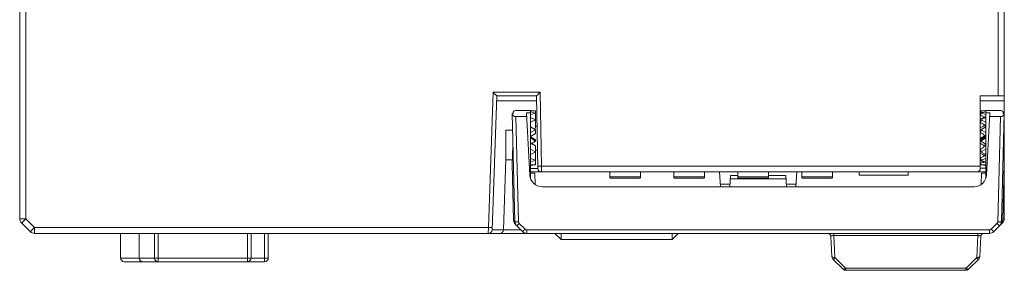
# Model space of a CAD drawing. Header units: millimetres. Extents: x -371 to 373, y -280 to 256.
# Tile 3 of 103: x -328 to -248, y -210 to -190. Entities that reach past the tile are written whole.
import ezdxf

# ---------------------------------------------------------------- set-up
doc = ezdxf.new("R2010")
doc.units = ezdxf.units.MM
doc.header["$MEASUREMENT"] = 0
doc.layers.add('layer 1', color=7, linetype='Continuous')

msp = doc.modelspace()

# ---------------------------------------------------------------- linework, layer by layer
at = {"layer": 'layer 1', "lineweight": 9}
for points in [[(-327.5582, -205.8778), (-327.5582, -205.8778), (-327.5582, -162.1202), (-327.5582, -162.1202)], [(-247.5582, -205.8778), (-247.5582, -205.8778), (-247.5582, -162.1202), (-247.5582, -162.1202)], [(-327.0582, -205.8953), (-327.0582, -205.8953), (-327.0582, -187.1349), (-327.0582, -187.1349)], [(-248.0582, -187.1349), (-248.0582, -187.1349), (-248.0582, -195.8858), (-248.0582, -195.8858)], [(-289.4753, -206.6024), (-289.4753, -206.6024), (-289.091, -195.5976), (-289.091, -195.5976)], [(-289.1822, -206.7954), (-289.1822, -206.7954), (-288.8012, -195.8858), (-288.8012, -195.8858)], [(-285.2668, -195.5976), (-285.2668, -195.5976), (-289.091, -195.5976), (-289.091, -195.5976)], [(-288.8012, -195.8858), (-288.8012, -195.8858), (-285.5617, -195.8858), (-285.5617, -195.8858)], [(-285.4586, -201.7902), (-285.4586, -201.7902), (-285.5617, -195.8858), (-285.5617, -195.8858)], [(-285.2668, -195.5976), (-285.2668, -195.5976), (-285.162, -201.6045), (-285.162, -201.6045)], [(-249.5082, -195.8858), (-249.5082, -195.8858), (-247.5582, -195.8858), (-247.5582, -195.8858)], [(-249.5082, -195.8858), (-249.5082, -195.8858), (-249.5082, -201.7863), (-249.5082, -201.7863)], [(-288.8161, -196.3113), (-288.8161, -196.3113), (-285.5542, -196.3113), (-285.5542, -196.3113)], [(-249.5082, -196.3034), (-249.5082, -196.3034), (-247.5582, -196.3034), (-247.5582, -196.3034)], [(-287.3214, -206.1275), (-287.3214, -206.1275), (-287.5516, -197.3349), (-287.5516, -197.3349)], [(-287.5487, -197.3349), (-287.5487, -197.3349), (-287.4682, -197.3349), (-287.4682, -197.3349)], [(-287.5487, -197.3349), (-287.5243, -197.4783), (-287.3956, -197.5849), (-287.247, -197.5849)], [(-287.4682, -197.3349), (-287.4682, -197.3349), (-287.4682, -197.2849), (-287.4682, -197.2849)], [(-286.0582, -197.0849), (-286.0582, -197.0849), (-287.2682, -197.0849), (-287.2682, -197.0849)], [(-286.3569, -197.5849), (-286.3569, -197.5849), (-287.247, -197.5849), (-287.247, -197.5849)], [(-287.247, -197.5849), (-287.247, -197.5849), (-287.0233, -206.1275), (-287.0233, -206.1275)], [(-286.0582, -197.2865), (-286.0582, -197.2865), (-286.3726, -197.2865), (-286.3726, -197.2865)], [(-286.1079, -202.3373), (-286.1079, -202.3373), (-286.3726, -197.2865), (-286.3726, -197.2865)], [(-286.0582, -197.0849), (-286.0582, -197.0849), (-286.0582, -202.6003), (-286.0582, -202.6003)], [(-286.0582, -197.1102), (-286.0582, -197.1102), (-285.6582, -197.1102), (-285.6582, -197.1102)], [(-285.6582, -197.3025), (-285.6582, -197.3025), (-286.0582, -197.2008), (-286.0582, -197.2008)], [(-286.0582, -197.4042), (-286.0582, -197.4042), (-285.6582, -197.3025), (-285.6582, -197.3025)], [(-285.6582, -197.1102), (-285.6582, -197.1102), (-285.6582, -198.5154), (-285.6582, -198.5154)], [(-249.2421, -197.2406), (-249.331, -197.2312), (-249.4198, -197.2239), (-249.5082, -197.2188)], [(-249.4562, -197.3125), (-249.4736, -197.3159), (-249.4909, -197.3193), (-249.5082, -197.3228)], [(-249.1082, -197.6158), (-249.2419, -197.5667), (-249.3754, -197.5216), (-249.5082, -197.4808)], [(-249.4582, -197.1102), (-249.4582, -197.1102), (-249.0582, -197.1102), (-249.0582, -197.1102)], [(-249.4582, -197.2188), (-249.4582, -197.2188), (-249.4582, -197.1102), (-249.4582, -197.1102)], [(-249.0582, -197.2008), (-249.0582, -197.2008), (-249.4582, -197.3025), (-249.4582, -197.3025)], [(-249.4582, -197.3025), (-249.4582, -197.3025), (-249.0582, -197.4042), (-249.0582, -197.4042)], [(-249.4582, -197.4808), (-249.4582, -197.4808), (-249.4582, -197.3025), (-249.4582, -197.3025)], [(-247.8482, -197.0849), (-247.8482, -197.0849), (-249.0582, -197.0849), (-249.0582, -197.0849)], [(-249.0582, -202.6003), (-249.0582, -202.6003), (-249.0582, -197.0849), (-249.0582, -197.0849)], [(-248.7438, -197.2865), (-248.7438, -197.2865), (-249.0582, -197.2865), (-249.0582, -197.2865)], [(-249.0085, -202.3373), (-249.0085, -202.3373), (-248.7438, -197.2865), (-248.7438, -197.2865)], [(-247.8694, -197.5849), (-247.8694, -197.5849), (-248.7595, -197.5849), (-248.7595, -197.5849)], [(-248.0931, -206.1275), (-248.0931, -206.1275), (-247.8694, -197.5849), (-247.8694, -197.5849)], [(-247.8694, -197.5849), (-247.7208, -197.5849), (-247.5921, -197.4783), (-247.5676, -197.3349)], [(-247.5647, -197.3349), (-247.5647, -197.3349), (-247.795, -206.1275), (-247.795, -206.1275)], [(-247.6482, -197.2849), (-247.6482, -197.2849), (-247.6482, -197.3349), (-247.6482, -197.3349)], [(-247.6482, -197.3349), (-247.6482, -197.3349), (-247.5647, -197.3349), (-247.5647, -197.3349)], [(-285.6582, -197.8463), (-285.6582, -197.8463), (-286.0582, -197.6605), (-286.0582, -197.6605)], [(-286.0582, -198.0321), (-286.0582, -198.0321), (-285.6582, -197.8463), (-285.6582, -197.8463)], [(-285.5184, -198.3627), (-285.5184, -198.3627), (-285.6582, -198.3578), (-285.6582, -198.3578)], [(-249.1082, -197.6158), (-249.2419, -197.6649), (-249.3754, -197.7179), (-249.5082, -197.7747)], [(-249.1082, -198.2724), (-249.2419, -198.2001), (-249.3754, -198.1302), (-249.5082, -198.0633)], [(-249.1082, -198.2724), (-249.2419, -198.3448), (-249.3754, -198.4195), (-249.5082, -198.4963)], [(-249.0582, -197.6605), (-249.0582, -197.6605), (-249.4582, -197.8463), (-249.4582, -197.8463)], [(-249.4582, -197.8463), (-249.4582, -197.8463), (-249.0582, -198.0321), (-249.0582, -198.0321)], [(-249.4582, -198.0633), (-249.4582, -198.0633), (-249.4582, -197.8463), (-249.4582, -197.8463)], [(-249.1082, -197.6158), (-249.1082, -197.6158), (-249.1082, -197.6837), (-249.1082, -197.6837)], [(-249.1082, -198.2724), (-249.1082, -198.2724), (-249.1082, -198.4394), (-249.1082, -198.4394)], [(-288.0582, -198.6754), (-288.0582, -198.6754), (-287.5165, -198.6754), (-287.5165, -198.6754)], [(-288.0582, -198.6754), (-288.0582, -198.6754), (-288.0582, -201.0303), (-288.0582, -201.0303)], [(-285.6582, -198.6474), (-285.6582, -198.6474), (-286.0582, -198.4097), (-286.0582, -198.4097)], [(-286.0582, -198.8852), (-286.0582, -198.8852), (-285.6582, -198.6474), (-285.6582, -198.6474)], [(-285.6582, -198.9565), (-285.6582, -198.9565), (-286.0582, -199.1942), (-286.0582, -199.1942)], [(-285.6582, -198.5154), (-285.6582, -198.5154), (-285.7829, -198.5733), (-285.7829, -198.5733)], [(-285.6582, -198.6474), (-285.6582, -198.6474), (-285.6582, -198.9565), (-285.6582, -198.9565)], [(-249.1082, -199.1128), (-249.2419, -199.0297), (-249.3754, -198.9472), (-249.5082, -198.8657)], [(-249.1082, -199.1128), (-249.2419, -199.1959), (-249.3754, -199.2794), (-249.5082, -199.363)], [(-249.0582, -198.4097), (-249.0582, -198.4097), (-249.4582, -198.6474), (-249.4582, -198.6474)], [(-249.4582, -198.6474), (-249.4582, -198.6474), (-249.0582, -198.8852), (-249.0582, -198.8852)], [(-249.4582, -198.8657), (-249.4582, -198.8657), (-249.4582, -198.6474), (-249.4582, -198.6474)], [(-249.1082, -199.1128), (-249.1082, -199.1128), (-249.1082, -199.2069), (-249.1082, -199.2069)], [(-249.0582, -199.1942), (-249.0582, -199.1942), (-249.0896, -199.1756), (-249.0896, -199.1756)], [(-247.5582, -198.8249), (-247.5582, -198.8249), (-247.6038, -198.8249), (-247.6038, -198.8249)], [(-287.4856, -199.8554), (-287.5059, -200.3609), (-287.5251, -200.8665), (-287.5432, -201.3721)], [(-286.0582, -199.2143), (-286.0582, -199.2143), (-285.6582, -199.4629), (-285.6582, -199.4629)], [(-285.6582, -199.5675), (-285.6582, -199.5675), (-286.0582, -199.3188), (-286.0582, -199.3188)], [(-286.0582, -199.8161), (-286.0582, -199.8161), (-285.6582, -199.5675), (-285.6582, -199.5675)], [(-285.9848, -199.7705), (-285.9848, -199.7705), (-285.6582, -199.9473), (-285.6582, -199.9473)], [(-285.6582, -199.5675), (-285.6582, -199.5675), (-285.6582, -199.4629), (-285.6582, -199.4629)], [(-285.6582, -201.5111), (-285.6582, -201.5111), (-285.6582, -199.9473), (-285.6582, -199.9473)], [(-249.1082, -199.2069), (-249.1082, -199.2069), (-249.5082, -199.4555), (-249.5082, -199.4555)], [(-249.5082, -199.4756), (-249.5082, -199.4756), (-249.4768, -199.4943), (-249.4768, -199.4943)], [(-249.5082, -199.7493), (-249.3754, -199.8312), (-249.2419, -199.9121), (-249.1082, -199.9916)], [(-249.5082, -200.2248), (-249.3754, -200.1489), (-249.2419, -200.0711), (-249.1082, -199.9916)], [(-249.4582, -199.4629), (-249.4582, -199.4629), (-249.0582, -199.2143), (-249.0582, -199.2143)], [(-249.0582, -199.3188), (-249.0582, -199.3188), (-249.4582, -199.5675), (-249.4582, -199.5675)], [(-249.4582, -199.4629), (-249.4582, -199.4629), (-249.4582, -199.5675), (-249.4582, -199.5675)], [(-249.4582, -199.5675), (-249.4582, -199.5675), (-249.0582, -199.8161), (-249.0582, -199.8161)], [(-249.1082, -199.9916), (-249.1082, -199.9916), (-249.1082, -199.785), (-249.1082, -199.785)], [(-247.5901, -200.9074), (-247.6032, -200.5567), (-247.6168, -200.206), (-247.6307, -199.8554)], [(-285.6582, -200.4473), (-285.6582, -200.4473), (-286.0582, -200.2308), (-286.0582, -200.2308)], [(-286.0582, -200.6638), (-286.0582, -200.6638), (-285.6582, -200.4473), (-285.6582, -200.4473)], [(-285.4845, -200.306), (-285.4845, -200.306), (-285.6582, -200.312), (-285.6582, -200.312)], [(-249.5082, -200.5612), (-249.3754, -200.6294), (-249.2419, -200.6947), (-249.1082, -200.7568)], [(-249.5082, -200.9327), (-249.3754, -200.8777), (-249.2419, -200.8189), (-249.1082, -200.7568)], [(-249.4582, -200.2248), (-249.4582, -200.2248), (-249.4582, -200.4473), (-249.4582, -200.4473)], [(-249.0582, -200.2308), (-249.0582, -200.2308), (-249.4582, -200.4473), (-249.4582, -200.4473)], [(-249.4582, -200.4473), (-249.4582, -200.4473), (-249.0582, -200.6638), (-249.0582, -200.6638)], [(-249.1082, -200.7568), (-249.1082, -200.7568), (-249.1082, -200.6367), (-249.1082, -200.6367)], [(-288.2595, -206.7954), (-288.2595, -206.7954), (-288.0582, -201.0303), (-288.0582, -201.0303)], [(-288.0601, -201.0849), (-288.0601, -201.0849), (-287.5328, -201.0849), (-287.5328, -201.0849)], [(-287.5517, -201.4334), (-287.5517, -201.4334), (-287.4316, -206.0173), (-287.4316, -206.0173)], [(-287.5432, -201.3721), (-287.5432, -201.3721), (-287.5454, -201.4334), (-287.5454, -201.4334)], [(-285.6582, -201.1348), (-285.6582, -201.1348), (-286.0582, -200.9878), (-286.0582, -200.9878)], [(-286.0582, -201.2817), (-286.0582, -201.2817), (-285.6582, -201.1348), (-285.6582, -201.1348)], [(-285.6582, -201.5111), (-285.6582, -201.5111), (-286.0582, -201.4591), (-286.0582, -201.4591)], [(-286.0582, -201.563), (-286.0582, -201.563), (-285.6582, -201.5111), (-285.6582, -201.5111)], [(-249.5082, -201.161), (-249.3754, -201.2038), (-249.2419, -201.2422), (-249.1082, -201.2762)], [(-249.5082, -201.3644), (-249.3754, -201.3396), (-249.2419, -201.3102), (-249.1082, -201.2762)], [(-249.5082, -201.4452), (-249.4903, -201.4465), (-249.4723, -201.4477), (-249.4544, -201.4489)], [(-249.4582, -200.9327), (-249.4582, -200.9327), (-249.4582, -201.1348), (-249.4582, -201.1348)], [(-249.0582, -200.9878), (-249.0582, -200.9878), (-249.4582, -201.1348), (-249.4582, -201.1348)], [(-249.4582, -201.1348), (-249.4582, -201.1348), (-249.0582, -201.2817), (-249.0582, -201.2817)], [(-249.4582, -201.3644), (-249.4582, -201.3644), (-249.4582, -201.5111), (-249.4582, -201.5111)], [(-249.0582, -201.4591), (-249.0582, -201.4591), (-249.4582, -201.5111), (-249.4582, -201.5111)], [(-249.4582, -201.5111), (-249.4582, -201.5111), (-249.0582, -201.563), (-249.0582, -201.563)], [(-247.6847, -206.0173), (-247.6847, -206.0173), (-247.5647, -201.4334), (-247.5647, -201.4334)], [(-247.5901, -200.9074), (-247.5901, -200.9074), (-247.5835, -201.0859), (-247.5835, -201.0859)], [(-247.5901, -200.9074), (-247.5901, -200.9074), (-247.571, -201.4334), (-247.571, -201.4334)], [(-247.5582, -201.0849), (-247.5582, -201.0849), (-247.5837, -201.0849), (-247.5837, -201.0849)], [(-247.5835, -201.0859), (-247.5835, -201.0859), (-247.5731, -201.3721), (-247.5731, -201.3721)], [(-286.1079, -202.3373), (-286.08, -202.8685), (-285.6412, -203.2849), (-285.1092, -203.2849)], [(-285.4585, -201.7954), (-285.4585, -201.7954), (-286.0582, -201.7954), (-286.0582, -201.7954)], [(-286.0582, -202.1849), (-286.0582, -202.1849), (-285.7103, -202.1849), (-285.7103, -202.1849)], [(-286.0468, -202.6207), (-286.0468, -202.6207), (-286.0542, -202.3359), (-286.0542, -202.3359)], [(-286.0464, -202.0849), (-286.0464, -202.0849), (-249.1193, -202.0849), (-249.1193, -202.0849)], [(-285.6784, -203.0977), (-285.6784, -203.0977), (-285.7103, -202.1849), (-285.7103, -202.1849)], [(-249.5082, -201.6045), (-249.5082, -201.6045), (-285.162, -201.6045), (-285.162, -201.6045)], [(-285.162, -201.6045), (-285.162, -201.6045), (-285.1586, -202.0849), (-285.1586, -202.0849)], [(-279.6082, -202.0849), (-279.6082, -202.0849), (-279.6082, -202.4849), (-279.6082, -202.4849)], [(-277.1082, -202.0849), (-277.1082, -202.0849), (-277.1082, -202.4849), (-277.1082, -202.4849)], [(-274.4082, -202.0849), (-274.4082, -202.0849), (-274.4082, -202.4849), (-274.4082, -202.4849)], [(-271.9082, -202.0849), (-271.9082, -202.0849), (-271.9082, -202.4849), (-271.9082, -202.4849)], [(-270.6141, -203.2849), (-270.6141, -203.2849), (-270.698, -202.0849), (-270.698, -202.0849)], [(-269.7995, -202.3849), (-269.7995, -202.3849), (-269.8624, -203.2849), (-269.8624, -203.2849)], [(-269.2082, -202.3849), (-269.2082, -202.3849), (-269.7995, -202.3849), (-269.7995, -202.3849)], [(-269.2082, -202.0849), (-269.2082, -202.0849), (-269.2082, -202.4849), (-269.2082, -202.4849)], [(-266.7082, -202.0849), (-266.7082, -202.0849), (-266.7082, -202.4849), (-266.7082, -202.4849)], [(-265.3169, -202.3849), (-265.3169, -202.3849), (-266.7082, -202.3849), (-266.7082, -202.3849)], [(-265.254, -203.2849), (-265.254, -203.2849), (-265.3169, -202.3849), (-265.3169, -202.3849)], [(-264.4183, -202.0849), (-264.4183, -202.0849), (-264.5022, -203.2849), (-264.5022, -203.2849)], [(-264.0082, -202.0849), (-264.0082, -202.0849), (-264.0082, -202.4849), (-264.0082, -202.4849)], [(-261.5082, -202.0849), (-261.5082, -202.0849), (-261.5082, -202.4849), (-261.5082, -202.4849)], [(-259.3579, -202.3349), (-259.3579, -202.3349), (-259.3579, -202.0849), (-259.3579, -202.0849)], [(-255.3579, -202.3349), (-255.3579, -202.3349), (-259.3579, -202.3349), (-259.3579, -202.3349)], [(-255.3579, -202.3349), (-255.3579, -202.3349), (-255.3579, -202.0849), (-255.3579, -202.0849)], [(-250.0072, -203.2849), (-249.4752, -203.2849), (-249.0364, -202.8685), (-249.0085, -202.3373)], [(-249.0582, -201.7863), (-249.0582, -201.7863), (-249.5082, -201.7863), (-249.5082, -201.7863)], [(-249.4061, -202.1849), (-249.4061, -202.1849), (-249.438, -203.0977), (-249.438, -203.0977)], [(-249.4061, -202.1849), (-249.4061, -202.1849), (-249.0582, -202.1849), (-249.0582, -202.1849)], [(-249.1193, -202.0849), (-249.0983, -202.0849), (-249.0773, -202.0827), (-249.0567, -202.0783)], [(-249.0621, -202.3359), (-249.0621, -202.3359), (-249.0696, -202.6207), (-249.0696, -202.6207)], [(-277.1082, -202.4849), (-277.1082, -202.4849), (-279.6082, -202.4849), (-279.6082, -202.4849)], [(-277.2082, -202.5849), (-277.2082, -202.5849), (-279.5082, -202.5849), (-279.5082, -202.5849)], [(-271.9082, -202.4849), (-271.9082, -202.4849), (-274.4082, -202.4849), (-274.4082, -202.4849)], [(-272.0082, -202.5849), (-272.0082, -202.5849), (-274.3082, -202.5849), (-274.3082, -202.5849)], [(-269.8484, -203.0849), (-269.8484, -203.0849), (-270.6281, -203.0849), (-270.6281, -203.0849)], [(-269.8166, -202.6306), (-269.8166, -202.6306), (-265.2997, -202.6306), (-265.2997, -202.6306)], [(-266.7082, -202.4849), (-266.7082, -202.4849), (-269.2082, -202.4849), (-269.2082, -202.4849)], [(-266.8082, -202.5849), (-266.8082, -202.5849), (-269.1082, -202.5849), (-269.1082, -202.5849)], [(-264.4883, -203.0849), (-264.4883, -203.0849), (-265.268, -203.0849), (-265.268, -203.0849)], [(-261.5082, -202.4849), (-261.5082, -202.4849), (-264.0082, -202.4849), (-264.0082, -202.4849)], [(-261.6082, -202.5849), (-261.6082, -202.5849), (-263.9082, -202.5849), (-263.9082, -202.5849)], [(-250.0072, -203.2849), (-250.0072, -203.2849), (-285.1092, -203.2849), (-285.1092, -203.2849)], [(-327.5582, -205.8778), (-327.5582, -206.0104), (-327.5055, -206.1376), (-327.4117, -206.2314)], [(-327.4117, -206.2314), (-327.4117, -206.2314), (-326.7046, -206.9385), (-326.7046, -206.9385)], [(-327.0582, -205.8953), (-327.0582, -205.8953), (-326.3511, -206.6024), (-326.3511, -206.6024)], [(-287.3214, -206.1279), (-287.3214, -206.1279), (-287.4317, -206.0156), (-287.4317, -206.0156)], [(-287.4316, -206.0173), (-287.4283, -206.1453), (-287.3759, -206.2672), (-287.2854, -206.3577)], [(-287.3214, -206.1275), (-287.318, -206.2556), (-287.2657, -206.3774), (-287.1751, -206.468)], [(-286.7046, -206.9385), (-286.7046, -206.9385), (-287.2854, -206.3577), (-287.2854, -206.3577)], [(-286.9643, -206.2649), (-286.9643, -206.2649), (-286.4938, -206.7354), (-286.4938, -206.7354)], [(-248.6226, -206.7354), (-248.6226, -206.7354), (-248.1521, -206.2649), (-248.1521, -206.2649)], [(-248.4117, -206.9385), (-248.4117, -206.9385), (-247.7046, -206.2314), (-247.7046, -206.2314)], [(-247.9413, -206.468), (-247.8507, -206.3774), (-247.7983, -206.2556), (-247.795, -206.1275)], [(-247.831, -206.3577), (-247.7404, -206.2672), (-247.6881, -206.1453), (-247.6847, -206.0173)], [(-247.6847, -206.0156), (-247.6847, -206.0156), (-247.795, -206.1279), (-247.795, -206.1279)], [(-247.7046, -206.2314), (-247.6109, -206.1376), (-247.5582, -206.0104), (-247.5582, -205.8778)], [(-326.7046, -206.9385), (-326.6109, -207.0323), (-326.4837, -207.0849), (-326.3511, -207.0849)], [(-289.4753, -206.6024), (-289.4753, -206.6024), (-326.3511, -206.6024), (-326.3511, -206.6024)], [(-326.3511, -207.0849), (-326.3511, -207.0849), (-326.3511, -206.6024), (-326.3511, -206.6024)], [(-326.3511, -207.0849), (-326.3511, -207.0849), (-248.7653, -207.0849), (-248.7653, -207.0849)], [(-319.3582, -207.0849), (-319.3582, -207.0849), (-319.3582, -209.0849), (-319.3582, -209.0849)], [(-317.8582, -209.0849), (-317.8582, -209.0849), (-317.8582, -207.0849), (-317.8582, -207.0849)], [(-316.6082, -209.0849), (-316.6082, -209.0849), (-316.6082, -207.0849), (-316.6082, -207.0849)], [(-316.3082, -207.0849), (-316.3082, -207.0849), (-316.3082, -209.3849), (-316.3082, -209.3849)], [(-309.0582, -209.3849), (-309.0582, -209.3849), (-309.0582, -207.0849), (-309.0582, -207.0849)], [(-308.7582, -207.0849), (-308.7582, -207.0849), (-308.7582, -209.0849), (-308.7582, -209.0849)], [(-307.6582, -209.3849), (-307.6582, -209.3849), (-307.6582, -207.0849), (-307.6582, -207.0849)], [(-307.3582, -207.0849), (-307.3582, -207.0849), (-307.3582, -209.0849), (-307.3582, -209.0849)], [(-289.482, -207.0849), (-289.482, -207.0849), (-289.4753, -206.6024), (-289.4753, -206.6024)], [(-289.482, -207.0849), (-289.3204, -207.0849), (-289.1878, -206.9569), (-289.1822, -206.7954)], [(-289.4753, -206.6024), (-289.4243, -206.6042), (-289.3732, -206.6055), (-289.3222, -206.6062)], [(-288.2595, -206.7954), (-288.2595, -206.7954), (-289.1822, -206.7954), (-289.1822, -206.7954)], [(-288.5593, -207.0849), (-288.3977, -207.0849), (-288.2651, -206.9569), (-288.2595, -206.7954)], [(-286.8503, -206.7928), (-286.8503, -206.7928), (-288.2594, -206.7928), (-288.2594, -206.7928)], [(-286.7046, -206.9385), (-286.6109, -207.0323), (-286.4837, -207.0849), (-286.3511, -207.0849)], [(-248.7653, -206.7945), (-248.7653, -206.7945), (-286.3511, -206.7945), (-286.3511, -206.7945)], [(-286.3511, -207.0849), (-286.3511, -207.0849), (-286.3511, -206.7945), (-286.3511, -206.7945)], [(-284.0669, -207.085), (-284.0669, -207.085), (-283.5582, -207.5849), (-283.5582, -207.5849)], [(-283.5582, -207.085), (-283.5582, -207.085), (-283.5582, -207.5849), (-283.5582, -207.5849)], [(-274.5582, -207.085), (-274.5582, -207.085), (-274.5582, -207.5849), (-274.5582, -207.5849)], [(-274.0495, -207.085), (-274.0495, -207.085), (-274.5582, -207.5849), (-274.5582, -207.5849)], [(-261.6506, -207.3218), (-261.6575, -207.189), (-261.7673, -207.0849), (-261.9002, -207.0849)], [(-261.4085, -207.2494), (-261.4085, -207.2494), (-261.4085, -207.0849), (-261.4085, -207.0849)], [(-249.7079, -207.0849), (-249.7079, -207.0849), (-249.7079, -207.2494), (-249.7079, -207.2494)], [(-249.2161, -207.0849), (-249.3491, -207.0849), (-249.4588, -207.189), (-249.4658, -207.3218)], [(-248.7653, -206.7945), (-248.7653, -206.7945), (-248.7653, -207.0849), (-248.7653, -207.0849)], [(-248.7653, -207.0849), (-248.6327, -207.0849), (-248.5055, -207.0323), (-248.4118, -206.9385)], [(-283.5582, -207.5849), (-283.5582, -207.5849), (-274.5582, -207.5849), (-274.5582, -207.5849)], [(-261.5642, -208.9706), (-261.5642, -208.9706), (-261.6506, -207.3218), (-261.6506, -207.3218)], [(-261.4085, -207.2494), (-261.4085, -207.2494), (-249.7079, -207.2494), (-249.7079, -207.2494)], [(-261.4085, -207.2494), (-261.4085, -207.2494), (-261.3145, -209.043), (-261.3145, -209.043)], [(-249.8019, -209.043), (-249.8019, -209.043), (-249.7079, -207.2494), (-249.7079, -207.2494)], [(-249.4658, -207.3218), (-249.4658, -207.3218), (-249.5522, -208.9706), (-249.5522, -208.9706)], [(-319.3582, -209.0849), (-319.3582, -209.0849), (-307.3582, -209.0849), (-307.3582, -209.0849)], [(-307.6582, -209.3849), (-307.6582, -209.3849), (-319.0582, -209.3849), (-319.0582, -209.3849)], [(-261.5642, -208.9706), (-261.5603, -209.0442), (-261.5294, -209.1138), (-261.4772, -209.1659)], [(-260.6455, -209.9976), (-260.6455, -209.9976), (-261.4772, -209.1659), (-261.4772, -209.1659)], [(-261.3145, -209.043), (-261.3139, -209.0545), (-261.3086, -209.0665), (-261.3005, -209.0746)], [(-261.3005, -209.0746), (-261.3005, -209.0746), (-260.4688, -209.9063), (-260.4688, -209.9063)], [(-250.6476, -209.9063), (-250.6476, -209.9063), (-249.8159, -209.0746), (-249.8159, -209.0746)], [(-249.6391, -209.1659), (-249.6391, -209.1659), (-250.4708, -209.9976), (-250.4708, -209.9976)], [(-249.8159, -209.0746), (-249.8078, -209.0665), (-249.8025, -209.0545), (-249.8019, -209.043)], [(-249.6391, -209.1659), (-249.587, -209.1138), (-249.5561, -209.0442), (-249.5522, -208.9706)], [(-260.6455, -209.9976), (-260.5896, -210.0535), (-260.5138, -210.0849), (-260.4347, -210.0849)], [(-260.4688, -209.9063), (-260.4601, -209.915), (-260.447, -209.9204), (-260.4347, -209.9204)], [(-250.6817, -209.9204), (-250.6817, -209.9204), (-260.4347, -209.9204), (-260.4347, -209.9204)], [(-260.4347, -210.0849), (-260.4347, -210.0849), (-260.4347, -209.9204), (-260.4347, -209.9204)], [(-260.4347, -210.0849), (-260.4347, -210.0849), (-250.6817, -210.0849), (-250.6817, -210.0849)], [(-250.6817, -209.9204), (-250.6694, -209.9204), (-250.6563, -209.915), (-250.6476, -209.9063)], [(-250.6817, -209.9204), (-250.6817, -209.9204), (-250.6817, -210.0849), (-250.6817, -210.0849)], [(-250.6817, -210.0849), (-250.6026, -210.0849), (-250.5268, -210.0535), (-250.4708, -209.9976)]]:
    msp.add_open_spline(points, degree=3, dxfattribs=at)
for points, knots in [([(-289.091, -195.5976), (-289.0593, -195.6303), (-289.0277, -195.6629), (-288.9958, -195.6953), (-288.9958, -195.6953), (-288.9322, -195.76), (-288.8678, -195.8239), (-288.8015, -195.8858)], [0, 0, 0, 0, 0.3333333, 0.3333333, 0.3333333, 0.3333333, 1, 1, 1, 1]), ([(-285.5614, -195.8858), (-285.5497, -195.8761), (-285.5383, -195.8661), (-285.527, -195.856), (-285.527, -195.856), (-285.4865, -195.8194), (-285.4484, -195.7803), (-285.41, -195.7415), (-285.41, -195.7415), (-285.3624, -195.6933), (-285.3143, -195.6458), (-285.2668, -195.5976)], [0, 0, 0, 0, 0.25, 0.25, 0.25, 0.25, 0.5, 0.5, 0.5, 0.5, 1, 1, 1, 1]), ([(-287.2682, -197.0849), (-287.3212, -197.0849), (-287.3721, -197.106), (-287.4096, -197.1435), (-287.4096, -197.1435), (-287.4471, -197.181), (-287.4682, -197.2319), (-287.4682, -197.2849)], [0, 0, 0, 0, 0.3333333, 0.3333333, 0.3333333, 0.3333333, 1, 1, 1, 1]), ([(-247.6482, -197.2849), (-247.6482, -197.2319), (-247.6693, -197.181), (-247.7068, -197.1435), (-247.7068, -197.1435), (-247.7443, -197.106), (-247.7951, -197.0849), (-247.8482, -197.0849)], [0, 0, 0, 0, 0.3333333, 0.3333333, 0.3333333, 0.3333333, 1, 1, 1, 1]), ([(-285.4473, -201.6022), (-285.451, -201.6018), (-285.4535, -201.6011), (-285.4582, -201.6008), (-285.4582, -201.6008), (-285.4599, -201.6007), (-285.4619, -201.6006), (-285.4619, -201.5993)], [0, 0, 0, 0, 0.3333333, 0.3333333, 0.3333333, 0.3333333, 1, 1, 1, 1]), ([(-285.4586, -201.7847), (-285.4587, -201.8643), (-285.4271, -201.9407), (-285.3708, -201.997), (-285.3708, -201.997), (-285.3146, -202.0533), (-285.2382, -202.0849), (-285.1586, -202.0849)], [0, 0, 0, 0, 0.3333333, 0.3333333, 0.3333333, 0.3333333, 1, 1, 1, 1]), ([(-285.162, -201.6045), (-285.2201, -201.6056), (-285.2783, -201.6056), (-285.3365, -201.6056), (-285.3365, -201.6056), (-285.3735, -201.6056), (-285.4105, -201.6055), (-285.4473, -201.6022)], [0, 0, 0, 0, 0.3333333, 0.3333333, 0.3333333, 0.3333333, 1, 1, 1, 1]), ([(-249.8068, -202.0849), (-249.7276, -202.0849), (-249.6517, -202.0535), (-249.5957, -201.9975), (-249.5957, -201.9975), (-249.5397, -201.9414), (-249.5082, -201.8655), (-249.5082, -201.7863)], [0, 0, 0, 0, 0.3333333, 0.3333333, 0.3333333, 0.3333333, 1, 1, 1, 1]), ([(-279.6082, -202.4849), (-279.6082, -202.5115), (-279.5977, -202.5369), (-279.5789, -202.5556), (-279.5789, -202.5556), (-279.5601, -202.5744), (-279.5347, -202.5849), (-279.5082, -202.5849)], [0, 0, 0, 0, 0.3333333, 0.3333333, 0.3333333, 0.3333333, 1, 1, 1, 1]), ([(-277.2082, -202.5849), (-277.1817, -202.5849), (-277.1562, -202.5744), (-277.1375, -202.5556), (-277.1375, -202.5556), (-277.1187, -202.5369), (-277.1082, -202.5115), (-277.1082, -202.4849)], [0, 0, 0, 0, 0.3333333, 0.3333333, 0.3333333, 0.3333333, 1, 1, 1, 1]), ([(-274.4082, -202.4849), (-274.4082, -202.5115), (-274.3977, -202.5369), (-274.3789, -202.5556), (-274.3789, -202.5556), (-274.3601, -202.5744), (-274.3347, -202.5849), (-274.3082, -202.5849)], [0, 0, 0, 0, 0.3333333, 0.3333333, 0.3333333, 0.3333333, 1, 1, 1, 1]), ([(-272.0082, -202.5849), (-271.9817, -202.5849), (-271.9562, -202.5744), (-271.9375, -202.5556), (-271.9375, -202.5556), (-271.9187, -202.5369), (-271.9082, -202.5115), (-271.9082, -202.4849)], [0, 0, 0, 0, 0.3333333, 0.3333333, 0.3333333, 0.3333333, 1, 1, 1, 1]), ([(-269.2082, -202.4849), (-269.2082, -202.5115), (-269.1977, -202.5369), (-269.1789, -202.5556), (-269.1789, -202.5556), (-269.1601, -202.5744), (-269.1347, -202.5849), (-269.1082, -202.5849)], [0, 0, 0, 0, 0.3333333, 0.3333333, 0.3333333, 0.3333333, 1, 1, 1, 1]), ([(-266.8082, -202.5849), (-266.7817, -202.5849), (-266.7562, -202.5744), (-266.7375, -202.5556), (-266.7375, -202.5556), (-266.7187, -202.5369), (-266.7082, -202.5115), (-266.7082, -202.4849)], [0, 0, 0, 0, 0.3333333, 0.3333333, 0.3333333, 0.3333333, 1, 1, 1, 1]), ([(-264.0082, -202.4849), (-264.0082, -202.5115), (-263.9977, -202.5369), (-263.9789, -202.5556), (-263.9789, -202.5556), (-263.9601, -202.5744), (-263.9347, -202.5849), (-263.9082, -202.5849)], [0, 0, 0, 0, 0.3333333, 0.3333333, 0.3333333, 0.3333333, 1, 1, 1, 1]), ([(-261.6082, -202.5849), (-261.5817, -202.5849), (-261.5562, -202.5744), (-261.5375, -202.5556), (-261.5375, -202.5556), (-261.5187, -202.5369), (-261.5082, -202.5115), (-261.5082, -202.4849)], [0, 0, 0, 0, 0.3333333, 0.3333333, 0.3333333, 0.3333333, 1, 1, 1, 1]), ([(-327.0582, -205.8953), (-327.122, -205.8953), (-327.1858, -205.8949), (-327.2495, -205.8939), (-327.2495, -205.8939), (-327.2783, -205.8935), (-327.3071, -205.893), (-327.336, -205.8923), (-327.336, -205.8923), (-327.3613, -205.8918), (-327.3867, -205.8911), (-327.4117, -205.8902), (-327.4117, -205.8902), (-327.4323, -205.8894), (-327.4525, -205.8883), (-327.4739, -205.8875), (-327.4739, -205.8875), (-327.4898, -205.8869), (-327.5064, -205.8865), (-327.5201, -205.8845), (-327.5201, -205.8845), (-327.5286, -205.8833), (-327.536, -205.8815), (-327.5486, -205.8812), (-327.5486, -205.8812), (-327.553, -205.8811), (-327.5582, -205.8812), (-327.5582, -205.8778)], [0, 0, 0, 0, 0.125, 0.125, 0.125, 0.125, 0.25, 0.25, 0.25, 0.25, 0.375, 0.375, 0.375, 0.375, 0.5, 0.5, 0.5, 0.5, 0.625, 0.625, 0.625, 0.625, 0.75, 0.75, 0.75, 0.75, 1, 1, 1, 1]), ([(-327.4118, -206.2313), (-327.4099, -206.2337), (-327.4067, -206.2299), (-327.4038, -206.2267), (-327.4038, -206.2267), (-327.3953, -206.2173), (-327.3893, -206.2139), (-327.383, -206.2091), (-327.383, -206.2091), (-327.3726, -206.2013), (-327.3611, -206.1898), (-327.3499, -206.1791), (-327.3499, -206.1791), (-327.3349, -206.1645), (-327.3204, -206.1513), (-327.3059, -206.1377), (-327.3059, -206.1377), (-327.2882, -206.1211), (-327.2704, -206.1038), (-327.2526, -206.0866), (-327.2526, -206.0866), (-327.2323, -206.0669), (-327.2121, -206.0473), (-327.192, -206.0276), (-327.192, -206.0276), (-327.1472, -205.9838), (-327.1026, -205.9396), (-327.0582, -205.8953)], [0, 0, 0, 0, 0.125, 0.125, 0.125, 0.125, 0.25, 0.25, 0.25, 0.25, 0.375, 0.375, 0.375, 0.375, 0.5, 0.5, 0.5, 0.5, 0.625, 0.625, 0.625, 0.625, 0.75, 0.75, 0.75, 0.75, 1, 1, 1, 1]), ([(-287.0233, -206.1275), (-287.0599, -206.1285), (-287.0964, -206.1293), (-287.133, -206.1299), (-287.133, -206.1299), (-287.1508, -206.1301), (-287.1685, -206.1304), (-287.1863, -206.1305), (-287.1863, -206.1305), (-287.2022, -206.1307), (-287.2181, -206.1308), (-287.234, -206.1308), (-287.234, -206.1308), (-287.2469, -206.1308), (-287.2597, -206.1307), (-287.2726, -206.1305), (-287.2726, -206.1305), (-287.2819, -206.1304), (-287.2913, -206.1302), (-287.3004, -206.1299), (-287.3004, -206.1299), (-287.3035, -206.1297), (-287.3066, -206.1296), (-287.3098, -206.1294), (-287.3098, -206.1294), (-287.3121, -206.1292), (-287.3144, -206.1291), (-287.3164, -206.1288), (-287.3164, -206.1288), (-287.3175, -206.1287), (-287.3186, -206.1285), (-287.3202, -206.1282), (-287.3202, -206.1282), (-287.3207, -206.1281), (-287.3214, -206.128), (-287.3214, -206.1275)], [0, 0, 0, 0, 0.1, 0.1, 0.1, 0.1, 0.2, 0.2, 0.2, 0.2, 0.3, 0.3, 0.3, 0.3, 0.4, 0.4, 0.4, 0.4, 0.5, 0.5, 0.5, 0.5, 0.6, 0.6, 0.6, 0.6, 0.7, 0.7, 0.7, 0.7, 0.8, 0.8, 0.8, 0.8, 1, 1, 1, 1]), ([(-287.1751, -206.468), (-287.1748, -206.4683), (-287.1744, -206.4679), (-287.1739, -206.4675), (-287.1739, -206.4675), (-287.1727, -206.4664), (-287.1719, -206.4659), (-287.171, -206.4652), (-287.171, -206.4652), (-287.1694, -206.4641), (-287.1677, -206.4626), (-287.1661, -206.4611), (-287.1661, -206.4611), (-287.1637, -206.459), (-287.1615, -206.457), (-287.1592, -206.4549), (-287.1592, -206.4549), (-287.1526, -206.4489), (-287.1459, -206.4427), (-287.1393, -206.4364), (-287.1393, -206.4364), (-287.1302, -206.4277), (-287.1211, -206.4191), (-287.112, -206.4103), (-287.112, -206.4103), (-287.1008, -206.3996), (-287.0896, -206.3887), (-287.0785, -206.3778), (-287.0785, -206.3778), (-287.066, -206.3656), (-287.0535, -206.3534), (-287.0411, -206.3412), (-287.0411, -206.3412), (-287.0154, -206.3159), (-286.9898, -206.2904), (-286.9643, -206.2649)], [0, 0, 0, 0, 0.1, 0.1, 0.1, 0.1, 0.2, 0.2, 0.2, 0.2, 0.3, 0.3, 0.3, 0.3, 0.4, 0.4, 0.4, 0.4, 0.5, 0.5, 0.5, 0.5, 0.6, 0.6, 0.6, 0.6, 0.7, 0.7, 0.7, 0.7, 0.8, 0.8, 0.8, 0.8, 1, 1, 1, 1]), ([(-286.9643, -206.2649), (-286.9822, -206.247), (-286.9969, -206.2254), (-287.007, -206.2019), (-287.007, -206.2019), (-287.0171, -206.1784), (-287.0226, -206.1529), (-287.0233, -206.1275)], [0, 0, 0, 0, 0.3333333, 0.3333333, 0.3333333, 0.3333333, 1, 1, 1, 1]), ([(-248.0931, -206.1275), (-248.0938, -206.1529), (-248.0993, -206.1784), (-248.1094, -206.2019), (-248.1094, -206.2019), (-248.1195, -206.2254), (-248.1342, -206.247), (-248.1521, -206.2649)], [0, 0, 0, 0, 0.3333333, 0.3333333, 0.3333333, 0.3333333, 1, 1, 1, 1]), ([(-248.1521, -206.2649), (-248.1266, -206.2904), (-248.101, -206.3159), (-248.0753, -206.3412), (-248.0753, -206.3412), (-248.0628, -206.3534), (-248.0504, -206.3656), (-248.0379, -206.3778), (-248.0379, -206.3778), (-248.0267, -206.3887), (-248.0156, -206.3996), (-248.0044, -206.4103), (-248.0044, -206.4103), (-247.9953, -206.4191), (-247.9862, -206.4277), (-247.977, -206.4364), (-247.977, -206.4364), (-247.9705, -206.4427), (-247.9638, -206.4489), (-247.9572, -206.4549), (-247.9572, -206.4549), (-247.9549, -206.457), (-247.9527, -206.459), (-247.9503, -206.4611), (-247.9503, -206.4611), (-247.9487, -206.4626), (-247.947, -206.4641), (-247.9454, -206.4652), (-247.9454, -206.4652), (-247.9445, -206.4659), (-247.9437, -206.4664), (-247.9424, -206.4675), (-247.9424, -206.4675), (-247.942, -206.4679), (-247.9416, -206.4683), (-247.9413, -206.468)], [0, 0, 0, 0, 0.1, 0.1, 0.1, 0.1, 0.2, 0.2, 0.2, 0.2, 0.3, 0.3, 0.3, 0.3, 0.4, 0.4, 0.4, 0.4, 0.5, 0.5, 0.5, 0.5, 0.6, 0.6, 0.6, 0.6, 0.7, 0.7, 0.7, 0.7, 0.8, 0.8, 0.8, 0.8, 1, 1, 1, 1]), ([(-247.795, -206.1275), (-247.795, -206.128), (-247.7956, -206.1281), (-247.7962, -206.1282), (-247.7962, -206.1282), (-247.7978, -206.1285), (-247.7989, -206.1287), (-247.8, -206.1288), (-247.8, -206.1288), (-247.802, -206.1291), (-247.8043, -206.1292), (-247.8065, -206.1294), (-247.8065, -206.1294), (-247.8098, -206.1296), (-247.8129, -206.1297), (-247.816, -206.1299), (-247.816, -206.1299), (-247.8251, -206.1302), (-247.8344, -206.1304), (-247.8437, -206.1305), (-247.8437, -206.1305), (-247.8567, -206.1307), (-247.8695, -206.1308), (-247.8824, -206.1308), (-247.8824, -206.1308), (-247.8982, -206.1308), (-247.9141, -206.1307), (-247.93, -206.1305), (-247.93, -206.1305), (-247.9478, -206.1304), (-247.9656, -206.1301), (-247.9834, -206.1299), (-247.9834, -206.1299), (-248.02, -206.1293), (-248.0565, -206.1285), (-248.0931, -206.1275)], [0, 0, 0, 0, 0.1, 0.1, 0.1, 0.1, 0.2, 0.2, 0.2, 0.2, 0.3, 0.3, 0.3, 0.3, 0.4, 0.4, 0.4, 0.4, 0.5, 0.5, 0.5, 0.5, 0.6, 0.6, 0.6, 0.6, 0.7, 0.7, 0.7, 0.7, 0.8, 0.8, 0.8, 0.8, 1, 1, 1, 1]), ([(-247.726, -206.2133), (-247.7208, -206.218), (-247.7162, -206.2196), (-247.7104, -206.2272), (-247.7104, -206.2272), (-247.7084, -206.2298), (-247.7063, -206.2331), (-247.7046, -206.2314)], [0, 0, 0, 0, 0.3333333, 0.3333333, 0.3333333, 0.3333333, 1, 1, 1, 1]), ([(-247.5582, -205.8778), (-247.5582, -205.8805), (-247.5623, -205.8798), (-247.5659, -205.8795), (-247.5659, -205.8795), (-247.5763, -205.8786), (-247.5821, -205.8802), (-247.5888, -205.8812), (-247.5888, -205.8812), (-247.5998, -205.8828), (-247.6133, -205.8827), (-247.6262, -205.8828), (-247.6262, -205.8828), (-247.6439, -205.883), (-247.6603, -205.8837), (-247.6774, -205.8841)], [0, 0, 0, 0, 0.2, 0.2, 0.2, 0.2, 0.4, 0.4, 0.4, 0.4, 0.6, 0.6, 0.6, 0.6, 1, 1, 1, 1]), ([(-326.3511, -206.6024), (-326.3951, -206.6464), (-326.4394, -206.6903), (-326.4839, -206.7338), (-326.4839, -206.7338), (-326.5039, -206.7533), (-326.524, -206.7728), (-326.5442, -206.7924), (-326.5442, -206.7924), (-326.5618, -206.8095), (-326.5796, -206.8267), (-326.5973, -206.8434), (-326.5973, -206.8434), (-326.6118, -206.857), (-326.6264, -206.8703), (-326.6413, -206.8847), (-326.6413, -206.8847), (-326.6524, -206.8955), (-326.6637, -206.9069), (-326.6746, -206.9151), (-326.6746, -206.9151), (-326.6814, -206.9202), (-326.688, -206.9241), (-326.696, -206.9333), (-326.696, -206.9333), (-326.6989, -206.9366), (-326.7019, -206.9406), (-326.7046, -206.9385)], [0, 0, 0, 0, 0.125, 0.125, 0.125, 0.125, 0.25, 0.25, 0.25, 0.25, 0.375, 0.375, 0.375, 0.375, 0.5, 0.5, 0.5, 0.5, 0.625, 0.625, 0.625, 0.625, 0.75, 0.75, 0.75, 0.75, 1, 1, 1, 1]), ([(-289.1755, -206.6024), (-289.1756, -206.6057), (-289.1807, -206.6049), (-289.1852, -206.6046), (-289.1852, -206.6046), (-289.1979, -206.6034), (-289.2052, -206.6052), (-289.2135, -206.6061), (-289.2135, -206.6061), (-289.2272, -206.6076), (-289.2439, -206.607), (-289.2598, -206.6067), (-289.2598, -206.6067), (-289.2813, -206.6063), (-289.3014, -206.6065), (-289.3222, -206.6062)], [0, 0, 0, 0, 0.2, 0.2, 0.2, 0.2, 0.4, 0.4, 0.4, 0.4, 0.6, 0.6, 0.6, 0.6, 1, 1, 1, 1]), ([(-286.4938, -206.7354), (-286.5193, -206.7609), (-286.5449, -206.7864), (-286.5706, -206.8117), (-286.5706, -206.8117), (-286.583, -206.8239), (-286.5955, -206.8361), (-286.608, -206.8483), (-286.608, -206.8483), (-286.6191, -206.8592), (-286.6303, -206.8701), (-286.6415, -206.8808), (-286.6415, -206.8808), (-286.6506, -206.8895), (-286.6597, -206.8982), (-286.6688, -206.9069), (-286.6688, -206.9069), (-286.6754, -206.9132), (-286.6821, -206.9194), (-286.6887, -206.9254), (-286.6887, -206.9254), (-286.691, -206.9274), (-286.6932, -206.9294), (-286.6956, -206.9316), (-286.6956, -206.9316), (-286.6972, -206.933), (-286.6989, -206.9346), (-286.7005, -206.9357), (-286.7005, -206.9357), (-286.7014, -206.9364), (-286.7022, -206.9369), (-286.7034, -206.938), (-286.7034, -206.938), (-286.7039, -206.9384), (-286.7043, -206.9388), (-286.7046, -206.9385)], [0, 0, 0, 0, 0.1, 0.1, 0.1, 0.1, 0.2, 0.2, 0.2, 0.2, 0.3, 0.3, 0.3, 0.3, 0.4, 0.4, 0.4, 0.4, 0.5, 0.5, 0.5, 0.5, 0.6, 0.6, 0.6, 0.6, 0.7, 0.7, 0.7, 0.7, 0.8, 0.8, 0.8, 0.8, 1, 1, 1, 1]), ([(-286.3511, -206.7945), (-286.3773, -206.7945), (-286.4038, -206.7893), (-286.4283, -206.7792), (-286.4283, -206.7792), (-286.4528, -206.769), (-286.4752, -206.754), (-286.4938, -206.7354)], [0, 0, 0, 0, 0.3333333, 0.3333333, 0.3333333, 0.3333333, 1, 1, 1, 1]), ([(-248.6226, -206.7354), (-248.6412, -206.754), (-248.6636, -206.769), (-248.6881, -206.7792), (-248.6881, -206.7792), (-248.7125, -206.7893), (-248.739, -206.7945), (-248.7653, -206.7945)], [0, 0, 0, 0, 0.3333333, 0.3333333, 0.3333333, 0.3333333, 1, 1, 1, 1]), ([(-248.4117, -206.9385), (-248.412, -206.9388), (-248.4125, -206.9384), (-248.4129, -206.938), (-248.4129, -206.938), (-248.4142, -206.9369), (-248.415, -206.9364), (-248.4159, -206.9357), (-248.4159, -206.9357), (-248.4175, -206.9346), (-248.4191, -206.933), (-248.4208, -206.9316), (-248.4208, -206.9316), (-248.4231, -206.9294), (-248.4254, -206.9274), (-248.4277, -206.9254), (-248.4277, -206.9254), (-248.4343, -206.9194), (-248.4409, -206.9132), (-248.4475, -206.9069), (-248.4475, -206.9069), (-248.4567, -206.8982), (-248.4658, -206.8895), (-248.4749, -206.8808), (-248.4749, -206.8808), (-248.4861, -206.8701), (-248.4972, -206.8592), (-248.5084, -206.8483), (-248.5084, -206.8483), (-248.5209, -206.8361), (-248.5333, -206.8239), (-248.5458, -206.8117), (-248.5458, -206.8117), (-248.5715, -206.7864), (-248.5971, -206.7609), (-248.6226, -206.7354)], [0, 0, 0, 0, 0.1, 0.1, 0.1, 0.1, 0.2, 0.2, 0.2, 0.2, 0.3, 0.3, 0.3, 0.3, 0.4, 0.4, 0.4, 0.4, 0.5, 0.5, 0.5, 0.5, 0.6, 0.6, 0.6, 0.6, 0.7, 0.7, 0.7, 0.7, 0.8, 0.8, 0.8, 0.8, 1, 1, 1, 1]), ([(-261.4085, -207.2494), (-261.4402, -207.248), (-261.472, -207.2486), (-261.5037, -207.2517), (-261.5037, -207.2517), (-261.5298, -207.2542), (-261.5559, -207.2584), (-261.5811, -207.2661), (-261.5811, -207.2661), (-261.5912, -207.2692), (-261.6012, -207.2728), (-261.6107, -207.2771), (-261.6107, -207.2771), (-261.6184, -207.2806), (-261.6259, -207.2846), (-261.6328, -207.2903), (-261.6328, -207.2903), (-261.6425, -207.2983), (-261.6512, -207.3098), (-261.6506, -207.3218)], [0, 0, 0, 0, 0.1666667, 0.1666667, 0.1666667, 0.1666667, 0.3333333, 0.3333333, 0.3333333, 0.3333333, 0.5, 0.5, 0.5, 0.5, 0.6666667, 0.6666667, 0.6666667, 0.6666667, 1, 1, 1, 1]), ([(-249.4658, -207.3218), (-249.4652, -207.3098), (-249.4739, -207.2983), (-249.4836, -207.2903), (-249.4836, -207.2903), (-249.4905, -207.2846), (-249.498, -207.2806), (-249.5057, -207.2771), (-249.5057, -207.2771), (-249.5152, -207.2728), (-249.5252, -207.2692), (-249.5353, -207.2661), (-249.5353, -207.2661), (-249.5605, -207.2584), (-249.5865, -207.2542), (-249.6127, -207.2517), (-249.6127, -207.2517), (-249.6443, -207.2486), (-249.6762, -207.248), (-249.7079, -207.2494)], [0, 0, 0, 0, 0.1666667, 0.1666667, 0.1666667, 0.1666667, 0.3333333, 0.3333333, 0.3333333, 0.3333333, 0.5, 0.5, 0.5, 0.5, 0.6666667, 0.6666667, 0.6666667, 0.6666667, 1, 1, 1, 1]), ([(-319.3582, -209.0849), (-319.3582, -209.1645), (-319.3266, -209.2408), (-319.2703, -209.2971), (-319.2703, -209.2971), (-319.2141, -209.3533), (-319.1378, -209.3849), (-319.0582, -209.3849)], [0, 0, 0, 0, 0.3333333, 0.3333333, 0.3333333, 0.3333333, 1, 1, 1, 1]), ([(-317.8582, -209.0849), (-317.8582, -209.1645), (-317.8266, -209.2408), (-317.7703, -209.2971), (-317.7703, -209.2971), (-317.7141, -209.3533), (-317.6378, -209.3849), (-317.5582, -209.3849)], [0, 0, 0, 0, 0.3333333, 0.3333333, 0.3333333, 0.3333333, 1, 1, 1, 1]), ([(-316.6082, -209.0849), (-316.6082, -209.1645), (-316.5766, -209.2408), (-316.5203, -209.2971), (-316.5203, -209.2971), (-316.4641, -209.3533), (-316.3878, -209.3849), (-316.3082, -209.3849)], [0, 0, 0, 0, 0.3333333, 0.3333333, 0.3333333, 0.3333333, 1, 1, 1, 1]), ([(-309.0582, -209.3849), (-308.9786, -209.3849), (-308.9023, -209.3533), (-308.8461, -209.2971), (-308.8461, -209.2971), (-308.7898, -209.2408), (-308.7582, -209.1645), (-308.7582, -209.0849)], [0, 0, 0, 0, 0.3333333, 0.3333333, 0.3333333, 0.3333333, 1, 1, 1, 1]), ([(-307.6582, -209.3849), (-307.5786, -209.3849), (-307.5023, -209.3533), (-307.4461, -209.2971), (-307.4461, -209.2971), (-307.3898, -209.2408), (-307.3582, -209.1645), (-307.3582, -209.0849)], [0, 0, 0, 0, 0.3333333, 0.3333333, 0.3333333, 0.3333333, 1, 1, 1, 1]), ([(-261.3145, -209.043), (-261.3448, -209.0444), (-261.3752, -209.0439), (-261.4055, -209.0414), (-261.4055, -209.0414), (-261.4339, -209.039), (-261.4622, -209.0347), (-261.4895, -209.0266), (-261.4895, -209.0266), (-261.5006, -209.0234), (-261.5115, -209.0194), (-261.5219, -209.0147), (-261.5219, -209.0147), (-261.5301, -209.011), (-261.538, -209.0067), (-261.5454, -209.0008), (-261.5454, -209.0008), (-261.5549, -208.9931), (-261.5636, -208.9824), (-261.5642, -208.9706)], [0, 0, 0, 0, 0.1666667, 0.1666667, 0.1666667, 0.1666667, 0.3333333, 0.3333333, 0.3333333, 0.3333333, 0.5, 0.5, 0.5, 0.5, 0.6666667, 0.6666667, 0.6666667, 0.6666667, 1, 1, 1, 1]), ([(-261.4772, -209.1659), (-261.4717, -209.1714), (-261.4624, -209.1718), (-261.4542, -209.1707), (-261.4542, -209.1707), (-261.4475, -209.1698), (-261.4415, -209.168), (-261.4355, -209.1657), (-261.4355, -209.1657), (-261.4278, -209.1628), (-261.4201, -209.1593), (-261.4126, -209.1555), (-261.4126, -209.1555), (-261.3934, -209.1457), (-261.3755, -209.1338), (-261.3582, -209.1211), (-261.3582, -209.1211), (-261.3382, -209.1066), (-261.319, -209.091), (-261.3005, -209.0746)], [0, 0, 0, 0, 0.1666667, 0.1666667, 0.1666667, 0.1666667, 0.3333333, 0.3333333, 0.3333333, 0.3333333, 0.5, 0.5, 0.5, 0.5, 0.6666667, 0.6666667, 0.6666667, 0.6666667, 1, 1, 1, 1]), ([(-249.8159, -209.0746), (-249.7974, -209.091), (-249.7782, -209.1066), (-249.7582, -209.1211), (-249.7582, -209.1211), (-249.7409, -209.1338), (-249.723, -209.1457), (-249.7037, -209.1555), (-249.7037, -209.1555), (-249.6963, -209.1593), (-249.6886, -209.1628), (-249.6809, -209.1657), (-249.6809, -209.1657), (-249.6749, -209.168), (-249.6689, -209.1698), (-249.6622, -209.1707), (-249.6622, -209.1707), (-249.654, -209.1718), (-249.6447, -209.1714), (-249.6391, -209.1659)], [0, 0, 0, 0, 0.1666667, 0.1666667, 0.1666667, 0.1666667, 0.3333333, 0.3333333, 0.3333333, 0.3333333, 0.5, 0.5, 0.5, 0.5, 0.6666667, 0.6666667, 0.6666667, 0.6666667, 1, 1, 1, 1]), ([(-249.5522, -208.9706), (-249.5528, -208.9824), (-249.5614, -208.9931), (-249.571, -209.0008), (-249.571, -209.0008), (-249.5784, -209.0067), (-249.5863, -209.011), (-249.5945, -209.0147), (-249.5945, -209.0147), (-249.6049, -209.0194), (-249.6158, -209.0234), (-249.6269, -209.0266), (-249.6269, -209.0266), (-249.6542, -209.0347), (-249.6825, -209.039), (-249.7109, -209.0414), (-249.7109, -209.0414), (-249.7411, -209.0439), (-249.7715, -209.0444), (-249.8019, -209.043)], [0, 0, 0, 0, 0.1666667, 0.1666667, 0.1666667, 0.1666667, 0.3333333, 0.3333333, 0.3333333, 0.3333333, 0.5, 0.5, 0.5, 0.5, 0.6666667, 0.6666667, 0.6666667, 0.6666667, 1, 1, 1, 1]), ([(-260.4688, -209.9063), (-260.4873, -209.9227), (-260.5065, -209.9383), (-260.5265, -209.9529), (-260.5265, -209.9529), (-260.5438, -209.9655), (-260.5617, -209.9774), (-260.5809, -209.9872), (-260.5809, -209.9872), (-260.5884, -209.991), (-260.5961, -209.9945), (-260.6038, -209.9974), (-260.6038, -209.9974), (-260.6098, -209.9997), (-260.6157, -210.0015), (-260.6225, -210.0024), (-260.6225, -210.0024), (-260.6307, -210.0035), (-260.64, -210.0031), (-260.6455, -209.9976)], [0, 0, 0, 0, 0.1666667, 0.1666667, 0.1666667, 0.1666667, 0.3333333, 0.3333333, 0.3333333, 0.3333333, 0.5, 0.5, 0.5, 0.5, 0.6666667, 0.6666667, 0.6666667, 0.6666667, 1, 1, 1, 1]), ([(-250.4708, -209.9976), (-250.4764, -210.0031), (-250.4857, -210.0035), (-250.4939, -210.0024), (-250.4939, -210.0024), (-250.5006, -210.0015), (-250.5066, -209.9997), (-250.5126, -209.9974), (-250.5126, -209.9974), (-250.5203, -209.9945), (-250.528, -209.991), (-250.5355, -209.9872), (-250.5355, -209.9872), (-250.5547, -209.9774), (-250.5726, -209.9655), (-250.5899, -209.9529), (-250.5899, -209.9529), (-250.6099, -209.9383), (-250.6291, -209.9227), (-250.6476, -209.9063)], [0, 0, 0, 0, 0.1666667, 0.1666667, 0.1666667, 0.1666667, 0.3333333, 0.3333333, 0.3333333, 0.3333333, 0.5, 0.5, 0.5, 0.5, 0.6666667, 0.6666667, 0.6666667, 0.6666667, 1, 1, 1, 1])]:
    msp.add_open_spline(points, degree=3, knots=knots, dxfattribs=at)

doc.saveas('drawing.dxf')
